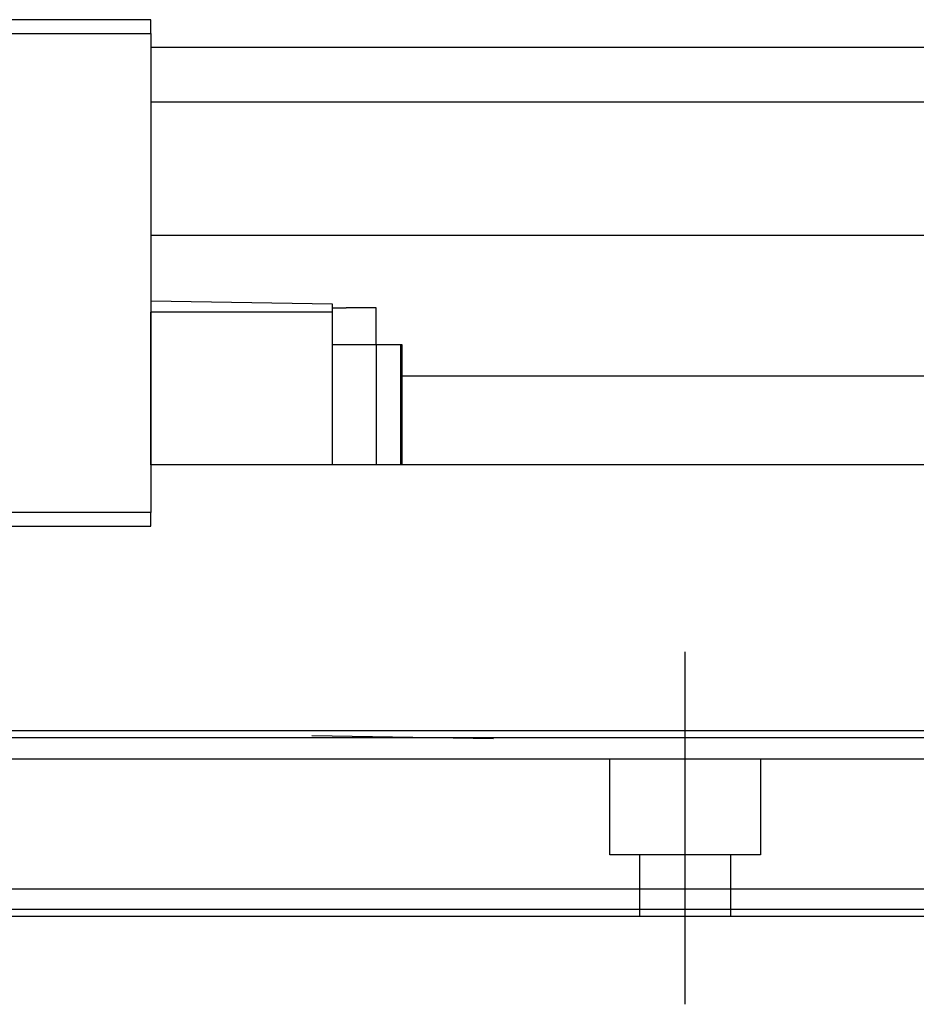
# Model space of a CAD drawing. Header units: millimetres. Extents: x -2774 to 3135, y -1571 to 860.
# Tile 154 of 256: x -2336 to -2271, y -891 to -819. Entities that reach past the tile are written whole.
import ezdxf
from ezdxf.lldxf.tags import DXFTag

# ---------------------------------------------------------------- set-up
doc = ezdxf.new("R2010")
doc.units = ezdxf.units.MM
doc.layers.get('0').update_dxf_attribs({"linetype": 'CONTINUOUS'})
tags = doc.linetypes.add('DASHED', pattern=[25.72, 12.86, -12.86]).pattern_tags.tags
tags[6:7] = [DXFTag(74, 4), DXFTag(75, 0), DXFTag(340, '0'), DXFTag(46, 0.0), DXFTag(50, 0.0), DXFTag(44, 0.0), DXFTag(45, 0.0)]
tags[4:5] = [DXFTag(74, 4), DXFTag(75, 0), DXFTag(340, '0'), DXFTag(46, 0.0), DXFTag(50, 0.0), DXFTag(44, 0.0), DXFTag(45, 0.0)]

msp = doc.modelspace()

# ---------------------------------------------------------------- linework, layer by layer
at = {"color": 0, "linetype": 'Continuous'}
for p, q in [((-2326.881, -819.149), (-2401.881, -819.149)), ((-2326.881, -820.149), (-2326.881, -819.149)), ((-2401.881, -820.149), (-2326.881, -820.149)), ((-2326.881, -820.149), (-2326.881, -855.149)), ((-2326.881, -821.149), (-1804.881, -821.149)), ((-2326.881, -825.149), (-1804.881, -825.149)), ((-1804.881, -834.92), (-2326.881, -834.92)), ((-2313.631, -839.931), (-2326.881, -839.699)), ((-2313.631, -840.499), (-2313.631, -839.931)), ((-2313.631, -840.499), (-2326.881, -840.499)), ((-2326.881, -851.649), (-2326.881, -840.499)), ((-2313.631, -840.199), (-2312.631, -840.199)), ((-2313.631, -851.649), (-2313.631, -840.499)), ((-2310.431, -840.199), (-2312.631, -840.199)), ((-2310.431, -842.899), (-2310.431, -840.199)), ((-2310.431, -842.899), (-2313.631, -842.899)), ((-2308.631, -842.899), (-2310.431, -842.899)), ((-2310.431, -842.899), (-2310.431, -850.149)), ((-2308.631, -851.649), (-2308.631, -842.899)), ((-2308.531, -842.899), (-2308.631, -842.899)), ((-2308.531, -851.649), (-2308.531, -842.899)), ((-2308.531, -845.149), (-1817.881, -845.149)), ((-1817.881, -851.649), (-2326.881, -851.649)), ((-2326.881, -855.149), (-2401.881, -855.149)), ((-2326.881, -856.149), (-2326.881, -855.149)), ((-2401.881, -856.149), (-2326.881, -856.149)), ((-1817.881, -871.1), (-2457.881, -871.1)), ((-1817.881, -882.649), (-2457.881, -882.649)), ((-1817.881, -884.649), (-2457.881, -884.649))]:
    msp.add_line(p, q, dxfattribs=at)
at = {"color": 0, "ltscale": 0.2}
msp.add_line((-2287.881, -891.062), (-2287.881, -865.312), dxfattribs=at)
at = {"color": 0, "linetype": 'DASHED'}
for p, q in [((-2315.131, -871.418), (-2301.881, -871.649)), ((-1817.881, -873.149), (-2457.881, -873.149)), ((-2293.381, -880.149), (-2293.381, -873.149)), ((-2282.381, -873.149), (-2282.381, -880.149)), ((-2282.381, -880.149), (-2293.381, -880.149)), ((-2291.181, -884.649), (-2291.181, -880.149)), ((-2284.581, -880.149), (-2284.581, -884.649)), ((-1817.881, -884.149), (-2457.881, -884.149))]:
    msp.add_line(p, q, dxfattribs=at)
at = {"color": 0, "linetype": 'Continuous'}
for points in [[(-2310.431, -850.149), (-2310.431, -851.649)], [(-1817.881, -871.599), (-2457.881, -871.599)]]:
    msp.add_open_spline(points, degree=1, dxfattribs=at)

doc.saveas('drawing.dxf')
